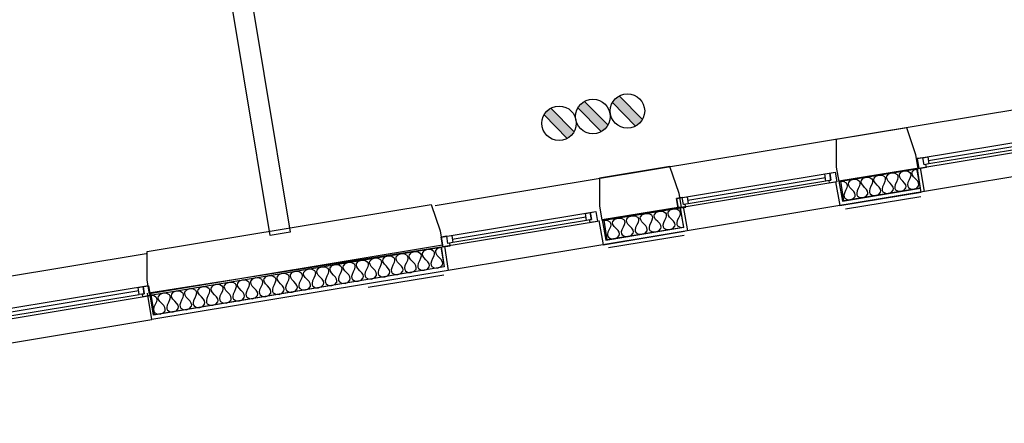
# Model space of a CAD drawing. Header units: millimetres. Extents: x -15 to 127, y -65 to 67.
# Tile 255 of 256: x 34 to 39, y -6 to -4. Entities that reach past the tile are written whole.
import ezdxf

# ---------------------------------------------------------------- set-up
doc = ezdxf.new("R2010")
doc.units = ezdxf.units.MM
doc.header["$MEASUREMENT"] = 0
doc.layers.add('Cfa', color=1, linetype='Continuous')
doc.layers.add('structure rdc', color=7, linetype='Continuous')

# ---------------------------------------------------------------- blocks, each defined once
blk = doc.blocks.new('BDR')
for p, q in [((-0.217, 0.129), (0.124, 0.469)), ((-0.123, 0.033), (0.222, 0.37))]:
    blk.add_line(p, q)
blk.add_circle((0.002, 0.25), 0.251)
blk.add_solid([(-0.219, 0.137), (0.124, 0.469), (-0.123, 0.033), (0.222, 0.37)])
blk = doc.blocks.new('PD_4903')
at = {"layer": 'structure rdc', "color": 0}
for points in [[(37.4659, -31.2592), (37.8459, -31.1962), (37.8621, -31.2942), (37.4821, -31.3572), (37.4659, -31.2592)], [(37.4659, -31.2592), (37.4824, -31.2596), (37.4953, -31.2669), (37.4989, -31.2734), (37.4998, -31.2819), (37.4974, -31.2925), (37.4913, -31.3053), (37.4851, -31.3182), (37.4828, -31.3288), (37.4837, -31.3373), (37.4873, -31.3437), (37.5001, -31.351), (37.5167, -31.3514), (37.5322, -31.3457), (37.542, -31.3347), (37.5433, -31.3274), (37.5414, -31.319), (37.5358, -31.3097), (37.5258, -31.2996), (37.5158, -31.2895), (37.5102, -31.2802), (37.5083, -31.2719), (37.5096, -31.2646), (37.5194, -31.2535), (37.535, -31.2478), (37.5515, -31.2482), (37.5644, -31.2555), (37.568, -31.262), (37.5689, -31.2705), (37.5665, -31.2811), (37.5604, -31.2939), (37.5542, -31.3067), (37.5518, -31.3173), (37.5528, -31.3258), (37.5564, -31.3323), (37.5692, -31.3396), (37.5857, -31.34), (37.6013, -31.3343), (37.6111, -31.3232), (37.6124, -31.3159), (37.6105, -31.3076), (37.6049, -31.2983), (37.5949, -31.2882), (37.5849, -31.278), (37.5793, -31.2687), (37.5774, -31.2604), (37.5787, -31.2531), (37.5885, -31.242), (37.6041, -31.2363), (37.6206, -31.2367), (37.6334, -31.244), (37.637, -31.2505), (37.638, -31.259), (37.6356, -31.2696), (37.6294, -31.2824), (37.6233, -31.2952), (37.6209, -31.3059), (37.6218, -31.3143), (37.6254, -31.3208), (37.6383, -31.3281), (37.6548, -31.3285), (37.6703, -31.3228), (37.6802, -31.3117), (37.6815, -31.3045), (37.6796, -31.2961), (37.674, -31.2868), (37.664, -31.2767), (37.654, -31.2666), (37.6484, -31.2573), (37.6465, -31.2489), (37.6478, -31.2417), (37.6576, -31.2306), (37.6731, -31.2249), (37.6897, -31.2253), (37.7025, -31.2326), (37.7061, -31.2391), (37.707, -31.2476), (37.7047, -31.2582), (37.6985, -31.271), (37.6923, -31.2838), (37.69, -31.2944), (37.6909, -31.3029), (37.6945, -31.3094), (37.7074, -31.3167), (37.7239, -31.3171), (37.7394, -31.3114), (37.7493, -31.3003), (37.7506, -31.293), (37.7487, -31.2847), (37.7431, -31.2754), (37.7331, -31.2652), (37.7231, -31.2551), (37.7174, -31.2458), (37.7156, -31.2375), (37.7169, -31.2302), (37.7267, -31.2191), (37.7422, -31.2134), (37.7588, -31.2138), (37.7716, -31.2211), (37.7752, -31.2276), (37.7761, -31.2361), (37.7738, -31.2467), (37.7676, -31.2595), (37.7614, -31.2723), (37.7591, -31.2829), (37.76, -31.2914), (37.7636, -31.2979), (37.7765, -31.3052), (37.793, -31.3056), (37.8085, -31.2999), (37.8183, -31.2888), (37.8196, -31.2815), (37.8178, -31.2732), (37.8121, -31.2639), (37.8022, -31.2538), (37.7922, -31.2437), (37.7865, -31.2344), (37.7847, -31.226), (37.786, -31.2187), (37.7958, -31.2077), (37.8113, -31.202), (37.8278, -31.2024), (37.8407, -31.2097), (37.8443, -31.2161), (37.8452, -31.2246), (37.8429, -31.2352), (37.8367, -31.2481), (37.8305, -31.2609), (37.8282, -31.2715), (37.8291, -31.28), (37.8327, -31.2865), (37.8456, -31.2938), (37.8621, -31.2942)]]:
    blk.add_lwpolyline(points, dxfattribs=at)
blk = doc.blocks.new('PD_4904')
at = {"layer": 'structure rdc', "color": 0}
for points in [[(38.6454, -31.0647), (39.0252, -31.0017), (39.0413, -31.0986), (38.6614, -31.1616), (38.6454, -31.0647)], [(38.6454, -31.0647), (38.6608, -31.0653), (38.6729, -31.0726), (38.6763, -31.079), (38.6772, -31.0874), (38.675, -31.0979), (38.6692, -31.1105), (38.6635, -31.1232), (38.6613, -31.1336), (38.6622, -31.142), (38.6655, -31.1485), (38.6776, -31.1558), (38.6931, -31.1564), (38.7076, -31.1508), (38.7166, -31.14), (38.7177, -31.1328), (38.7159, -31.1246), (38.7104, -31.1154), (38.7009, -31.1053), (38.6913, -31.0952), (38.6859, -31.086), (38.684, -31.0777), (38.6851, -31.0706), (38.6942, -31.0597), (38.7087, -31.0542), (38.7242, -31.0548), (38.7362, -31.0621), (38.7396, -31.0685), (38.7405, -31.0769), (38.7383, -31.0874), (38.7325, -31.1), (38.7268, -31.1127), (38.7246, -31.1231), (38.7255, -31.1315), (38.7288, -31.138), (38.7409, -31.1453), (38.7564, -31.1459), (38.7709, -31.1403), (38.7799, -31.1295), (38.781, -31.1223), (38.7792, -31.1141), (38.7737, -31.1049), (38.7642, -31.0948), (38.7546, -31.0847), (38.7492, -31.0755), (38.7473, -31.0672), (38.7484, -31.0601), (38.7575, -31.0492), (38.772, -31.0437), (38.7875, -31.0443), (38.7995, -31.0516), (38.8029, -31.058), (38.8038, -31.0664), (38.8016, -31.0769), (38.7958, -31.0895), (38.7901, -31.1022), (38.7879, -31.1126), (38.7888, -31.121), (38.7922, -31.1275), (38.8042, -31.1348), (38.8197, -31.1354), (38.8342, -31.1299), (38.8432, -31.119), (38.8444, -31.1118), (38.8425, -31.1036), (38.837, -31.0944), (38.8275, -31.0843), (38.8179, -31.0742), (38.8125, -31.065), (38.8106, -31.0568), (38.8118, -31.0496), (38.8208, -31.0387), (38.8353, -31.0332), (38.8508, -31.0338), (38.8628, -31.0411), (38.8662, -31.0475), (38.8671, -31.0559), (38.8649, -31.0664), (38.8591, -31.079), (38.8534, -31.0917), (38.8512, -31.1021), (38.8521, -31.1106), (38.8555, -31.117), (38.8675, -31.1243), (38.883, -31.1249), (38.8975, -31.1194), (38.9065, -31.1085), (38.9077, -31.1013), (38.9058, -31.0931), (38.9003, -31.0839), (38.8908, -31.0738), (38.8812, -31.0637), (38.8758, -31.0545), (38.8739, -31.0463), (38.8751, -31.0391), (38.8841, -31.0282), (38.8986, -31.0227), (38.9141, -31.0233), (38.9261, -31.0306), (38.9295, -31.037), (38.9304, -31.0454), (38.9282, -31.0559), (38.9224, -31.0685), (38.9167, -31.0812), (38.9145, -31.0916), (38.9154, -31.1001), (38.9188, -31.1065), (38.9308, -31.1138), (38.9463, -31.1144), (38.9608, -31.1089), (38.9698, -31.098), (38.971, -31.0908), (38.9691, -31.0826), (38.9636, -31.0734), (38.9541, -31.0633), (38.9445, -31.0532), (38.9391, -31.044), (38.9372, -31.0358), (38.9384, -31.0286), (38.9474, -31.0177), (38.9619, -31.0122), (38.9774, -31.0128), (38.9894, -31.0201), (38.9928, -31.0265), (38.9937, -31.035), (38.9915, -31.0454), (38.9857, -31.058), (38.98, -31.0707), (38.9778, -31.0811), (38.9787, -31.0896), (38.9821, -31.096), (38.9941, -31.1033), (39.0096, -31.1039), (39.0241, -31.0984), (39.0331, -31.0875), (39.0343, -31.0803), (39.0324, -31.0721), (39.0269, -31.0629), (39.0174, -31.0528), (39.0079, -31.0427), (39.0024, -31.0335), (39.0005, -31.0253), (39.0017, -31.0181), (39.0107, -31.0072), (39.0252, -31.0017)]]:
    blk.add_lwpolyline(points, dxfattribs=at)
blk = doc.blocks.new('PD_4945')
at = {"layer": 'structure rdc', "color": 0}
for p, q in [((35.1476, -31.6116), (34.4819, -31.7219)), ((34.4849, -31.7396), (35.1506, -31.6293))]:
    blk.add_line(p, q, dxfattribs=at)
for points in [[(34.4349, -31.7616), (35.205, -31.6339), (35.1969, -31.5852), (34.4268, -31.7129), (34.4349, -31.7616)], [(35.1447, -31.5939), (35.1693, -31.5898), (35.1751, -31.6252), (35.1506, -31.6293), (35.1447, -31.5939)], [(35.1969, -31.5852), (35.205, -31.6339), (35.1681, -31.64), (35.1659, -31.6267), (35.1751, -31.6252), (35.1693, -31.5898), (35.1969, -31.5852)], [(34.4268, -31.7129), (34.4349, -31.7616), (34.4717, -31.7555), (34.4695, -31.7422), (34.4603, -31.7437), (34.4544, -31.7083), (34.4268, -31.7129)], [(34.4544, -31.7083), (34.479, -31.7043), (34.4849, -31.7396), (34.4603, -31.7437), (34.4544, -31.7083)]]:
    blk.add_lwpolyline(points, dxfattribs=at)
blk.add_point((35.205, -31.6339), dxfattribs=at)
blk = doc.blocks.new('PD_4946')
at = {"layer": 'structure rdc', "color": 0}
for points in [[(35.2047, -31.6324), (36.6527, -31.3923), (36.6692, -31.492), (35.2212, -31.7321), (35.2047, -31.6324)], [(35.2047, -31.6324), (35.2208, -31.6329), (35.2333, -31.6405), (35.2368, -31.6471), (35.2377, -31.6557), (35.2354, -31.6665), (35.2294, -31.6795), (35.2234, -31.6925), (35.2212, -31.7033), (35.2221, -31.7119), (35.2256, -31.7185), (35.2381, -31.7261), (35.2542, -31.7266), (35.2692, -31.7209), (35.2786, -31.7098), (35.2798, -31.7024), (35.2778, -31.6939), (35.2722, -31.6844), (35.2623, -31.674), (35.2525, -31.6637), (35.2469, -31.6542), (35.2449, -31.6457), (35.2461, -31.6383), (35.2555, -31.6272), (35.2705, -31.6215), (35.2866, -31.622), (35.2991, -31.6295), (35.3026, -31.6362), (35.3035, -31.6448), (35.3012, -31.6556), (35.2953, -31.6686), (35.2893, -31.6816), (35.287, -31.6924), (35.2879, -31.701), (35.2914, -31.7076), (35.3039, -31.7152), (35.32, -31.7157), (35.335, -31.71), (35.3444, -31.6988), (35.3456, -31.6914), (35.3436, -31.683), (35.338, -31.6735), (35.3282, -31.6631), (35.3183, -31.6528), (35.3127, -31.6433), (35.3108, -31.6348), (35.3119, -31.6274), (35.3213, -31.6163), (35.3364, -31.6106), (35.3524, -31.6111), (35.3649, -31.6186), (35.3684, -31.6252), (35.3693, -31.6339), (35.3671, -31.6447), (35.3611, -31.6577), (35.3551, -31.6707), (35.3528, -31.6814), (35.3537, -31.6901), (35.3572, -31.6967), (35.3697, -31.7042), (35.3858, -31.7048), (35.4008, -31.6991), (35.4102, -31.6879), (35.4114, -31.6805), (35.4095, -31.6721), (35.4039, -31.6626), (35.394, -31.6522), (35.3841, -31.6418), (35.3785, -31.6324), (35.3766, -31.6239), (35.3778, -31.6165), (35.3872, -31.6053), (35.4022, -31.5996), (35.4182, -31.6002), (35.4307, -31.6077), (35.4342, -31.6143), (35.4351, -31.623), (35.4329, -31.6338), (35.4269, -31.6468), (35.4209, -31.6598), (35.4186, -31.6705), (35.4196, -31.6792), (35.4231, -31.6858), (35.4356, -31.6933), (35.4516, -31.6939), (35.4666, -31.6882), (35.476, -31.677), (35.4772, -31.6696), (35.4753, -31.6611), (35.4697, -31.6517), (35.4598, -31.6413), (35.4499, -31.6309), (35.4443, -31.6215), (35.4424, -31.613), (35.4436, -31.6056), (35.453, -31.5944), (35.468, -31.5887), (35.484, -31.5893), (35.4965, -31.5968), (35.5001, -31.6034), (35.501, -31.6121), (35.4987, -31.6228), (35.4927, -31.6358), (35.4867, -31.6488), (35.4845, -31.6596), (35.4854, -31.6683), (35.4889, -31.6749), (35.5014, -31.6824), (35.5174, -31.683), (35.5324, -31.6773), (35.5419, -31.6661), (35.543, -31.6587), (35.5411, -31.6502), (35.5355, -31.6408), (35.5256, -31.6304), (35.5158, -31.62), (35.5101, -31.6105), (35.5082, -31.6021), (35.5094, -31.5947), (35.5188, -31.5835), (35.5338, -31.5778), (35.5499, -31.5784), (35.5624, -31.5859), (35.5659, -31.5925), (35.5668, -31.6012), (35.5645, -31.6119), (35.5585, -31.6249), (35.5525, -31.6379), (35.5503, -31.6487), (35.5512, -31.6574), (35.5547, -31.664), (35.5672, -31.6715), (35.5832, -31.672), (35.5983, -31.6664), (35.6077, -31.6552), (35.6089, -31.6478), (35.6069, -31.6393), (35.6013, -31.6298), (35.5914, -31.6195), (35.5816, -31.6091), (35.576, -31.5996), (35.574, -31.5912), (35.5752, -31.5838), (35.5846, -31.5726), (35.5996, -31.5669), (35.6157, -31.5674), (35.6282, -31.575), (35.6317, -31.5816), (35.6326, -31.5902), (35.6303, -31.601), (35.6243, -31.614), (35.6184, -31.627), (35.6161, -31.6378), (35.617, -31.6464), (35.6205, -31.6531), (35.633, -31.6606), (35.6491, -31.6611), (35.6641, -31.6554), (35.6735, -31.6443), (35.6747, -31.6369), (35.6727, -31.6284), (35.6671, -31.6189), (35.6573, -31.6086), (35.6474, -31.5982), (35.6418, -31.5887), (35.6398, -31.5802), (35.641, -31.5728), (35.6504, -31.5617), (35.6654, -31.556), (35.6815, -31.5565), (35.694, -31.5641), (35.6975, -31.5707), (35.6984, -31.5793), (35.6962, -31.5901), (35.6902, -31.6031), (35.6842, -31.6161), (35.6819, -31.6269), (35.6828, -31.6355), (35.6863, -31.6421), (35.6988, -31.6497), (35.7149, -31.6502), (35.7299, -31.6445), (35.7393, -31.6334), (35.7405, -31.626), (35.7386, -31.6175), (35.7329, -31.608), (35.7231, -31.5976), (35.7132, -31.5873), (35.7076, -31.5778), (35.7057, -31.5693), (35.7068, -31.5619), (35.7163, -31.5508), (35.7313, -31.5451), (35.7473, -31.5456), (35.7598, -31.5531), (35.7633, -31.5598), (35.7642, -31.5684), (35.762, -31.5792), (35.756, -31.5922), (35.75, -31.6052), (35.7477, -31.616), (35.7486, -31.6246), (35.7521, -31.6312), (35.7647, -31.6388), (35.7807, -31.6393), (35.7957, -31.6336), (35.8051, -31.6224), (35.8063, -31.615), (35.8044, -31.6066), (35.7988, -31.5971), (35.7889, -31.5867), (35.779, -31.5764), (35.7734, -31.5669), (35.7715, -31.5584), (35.7727, -31.551), (35.7821, -31.5399), (35.7971, -31.5342), (35.8131, -31.5347), (35.8256, -31.5422), (35.8291, -31.5488), (35.8301, -31.5575), (35.8278, -31.5683), (35.8218, -31.5813), (35.8158, -31.5943), (35.8136, -31.605), (35.8145, -31.6137), (35.818, -31.6203), (35.8305, -31.6278), (35.8465, -31.6284), (35.8615, -31.6227), (35.8709, -31.6115), (35.8721, -31.6041), (35.8702, -31.5957), (35.8646, -31.5862), (35.8547, -31.5758), (35.8448, -31.5654), (35.8392, -31.556), (35.8373, -31.5475), (35.8385, -31.5401), (35.8479, -31.5289), (35.8629, -31.5232), (35.8789, -31.5238), (35.8915, -31.5313), (35.895, -31.5379), (35.8959, -31.5466), (35.8936, -31.5574), (35.8876, -31.5704), (35.8816, -31.5834), (35.8794, -31.5941), (35.8803, -31.6028), (35.8838, -31.6094), (35.8963, -31.6169), (35.9123, -31.6175), (35.9274, -31.6118), (35.9368, -31.6006), (35.9379, -31.5932), (35.936, -31.5847), (35.9304, -31.5753), (35.9205, -31.5649), (35.9107, -31.5545), (35.905, -31.5451), (35.9031, -31.5366), (35.9043, -31.5292), (35.9137, -31.518), (35.9287, -31.5123), (35.9448, -31.5129), (35.9573, -31.5204), (35.9608, -31.527), (35.9617, -31.5357), (35.9594, -31.5464), (35.9534, -31.5594), (35.9474, -31.5724), (35.9452, -31.5832), (35.9461, -31.5919), (35.9496, -31.5985), (35.9621, -31.606), (35.9782, -31.6066), (35.9932, -31.6009), (36.0026, -31.5897), (36.0038, -31.5823), (36.0018, -31.5738), (35.9962, -31.5644), (35.9863, -31.554), (35.9765, -31.5436), (35.9709, -31.5342), (35.9689, -31.5257), (35.9701, -31.5183), (35.9795, -31.5071), (35.9945, -31.5014), (36.0106, -31.502), (36.0231, -31.5095), (36.0266, -31.5161), (36.0275, -31.5248), (36.0252, -31.5355), (36.0193, -31.5485), (36.0133, -31.5615), (36.011, -31.5723), (36.0119, -31.581), (36.0154, -31.5876), (36.0279, -31.5951), (36.044, -31.5956), (36.059, -31.59), (36.0684, -31.5788), (36.0696, -31.5714), (36.0676, -31.5629), (36.062, -31.5534), (36.0522, -31.5431), (36.0423, -31.5327), (36.0367, -31.5232), (36.0348, -31.5148), (36.0359, -31.5074), (36.0453, -31.4962), (36.0604, -31.4905), (36.0764, -31.491), (36.0889, -31.4986), (36.0924, -31.5052), (36.0933, -31.5138), (36.0911, -31.5246), (36.0851, -31.5376), (36.0791, -31.5506), (36.0768, -31.5614), (36.0777, -31.57), (36.0812, -31.5767), (36.0938, -31.5842), (36.1098, -31.5847), (36.1248, -31.579), (36.1342, -31.5679), (36.1354, -31.5605), (36.1335, -31.552), (36.1279, -31.5425), (36.118, -31.5322), (36.1081, -31.5218), (36.1025, -31.5123), (36.1006, -31.5038), (36.1018, -31.4964), (36.1112, -31.4853), (36.1262, -31.4796), (36.1422, -31.4801), (36.1547, -31.4877), (36.1582, -31.4943), (36.1591, -31.5029), (36.1569, -31.5137), (36.1509, -31.5267), (36.1449, -31.5397), (36.1426, -31.5505), (36.1436, -31.5591), (36.1471, -31.5657), (36.1596, -31.5733), (36.1756, -31.5738), (36.1906, -31.5681), (36.2, -31.557), (36.2012, -31.5496), (36.1993, -31.5411), (36.1937, -31.5316), (36.1838, -31.5212), (36.1739, -31.5109), (36.1683, -31.5014), (36.1664, -31.4929), (36.1676, -31.4855), (36.177, -31.4744), (36.192, -31.4687), (36.208, -31.4692), (36.2205, -31.4767), (36.2241, -31.4834), (36.225, -31.492), (36.2227, -31.5028), (36.2167, -31.5158), (36.2107, -31.5288), (36.2085, -31.5396), (36.2094, -31.5482), (36.2129, -31.5548), (36.2254, -31.5624), (36.2414, -31.5629), (36.2564, -31.5572), (36.2659, -31.546), (36.267, -31.5386), (36.2651, -31.5302), (36.2595, -31.5207), (36.2496, -31.5103), (36.2398, -31.5), (36.2341, -31.4905), (36.2322, -31.482), (36.2334, -31.4746), (36.2428, -31.4635), (36.2578, -31.4578), (36.2739, -31.4583), (36.2864, -31.4658), (36.2899, -31.4725), (36.2908, -31.4811), (36.2885, -31.4919), (36.2825, -31.5049), (36.2765, -31.5179), (36.2743, -31.5286), (36.2752, -31.5373), (36.2787, -31.5439), (36.2912, -31.5514), (36.3072, -31.552), (36.3223, -31.5463), (36.3317, -31.5351), (36.3329, -31.5277), (36.3309, -31.5193), (36.3253, -31.5098), (36.3154, -31.4994), (36.3056, -31.4891), (36.3, -31.4796), (36.298, -31.4711), (36.2992, -31.4637), (36.3086, -31.4525), (36.3236, -31.4468), (36.3397, -31.4474), (36.3522, -31.4549), (36.3557, -31.4615), (36.3566, -31.4702), (36.3543, -31.481), (36.3483, -31.494), (36.3424, -31.507), (36.3401, -31.5177), (36.341, -31.5264), (36.3445, -31.533), (36.357, -31.5405), (36.3731, -31.5411), (36.3881, -31.5354), (36.3975, -31.5242), (36.3987, -31.5168), (36.3967, -31.5083), (36.3911, -31.4989), (36.3813, -31.4885), (36.3714, -31.4781), (36.3658, -31.4687), (36.3638, -31.4602), (36.365, -31.4528), (36.3744, -31.4416), (36.3894, -31.4359), (36.4055, -31.4365), (36.418, -31.444), (36.4215, -31.4506), (36.4224, -31.4593), (36.4202, -31.47), (36.4142, -31.483), (36.4082, -31.496), (36.4059, -31.5068), (36.4068, -31.5155), (36.4103, -31.5221), (36.4228, -31.5296), (36.4389, -31.5302), (36.4539, -31.5245), (36.4633, -31.5133), (36.4645, -31.5059), (36.4626, -31.4974), (36.4569, -31.488), (36.4471, -31.4776), (36.4372, -31.4672), (36.4316, -31.4578), (36.4297, -31.4493), (36.4308, -31.4419), (36.4403, -31.4307), (36.4553, -31.425), (36.4713, -31.4256), (36.4838, -31.4331), (36.4873, -31.4397), (36.4882, -31.4484), (36.486, -31.4591), (36.48, -31.4721), (36.474, -31.4851), (36.4717, -31.4959), (36.4726, -31.5046), (36.4761, -31.5112), (36.4887, -31.5187), (36.5047, -31.5192), (36.5197, -31.5136), (36.5291, -31.5024), (36.5303, -31.495), (36.5284, -31.4865), (36.5228, -31.477), (36.5129, -31.4667), (36.503, -31.4563), (36.4974, -31.4468), (36.4955, -31.4384), (36.4967, -31.431), (36.5061, -31.4198), (36.5211, -31.4141), (36.5371, -31.4146), (36.5496, -31.4222), (36.5531, -31.4288), (36.5541, -31.4374), (36.5518, -31.4482), (36.5458, -31.4612), (36.5398, -31.4742), (36.5376, -31.485), (36.5385, -31.4936), (36.542, -31.5003), (36.5545, -31.5078), (36.5705, -31.5083), (36.5855, -31.5026), (36.5949, -31.4915), (36.5961, -31.4841), (36.5942, -31.4756), (36.5886, -31.4661), (36.5787, -31.4558), (36.5688, -31.4454), (36.5632, -31.4359), (36.5613, -31.4274), (36.5625, -31.42), (36.5719, -31.4089), (36.5869, -31.4032), (36.6029, -31.4037), (36.6155, -31.4113), (36.619, -31.4179), (36.6199, -31.4265), (36.6176, -31.4373), (36.6116, -31.4503), (36.6056, -31.4633), (36.6034, -31.4741), (36.6043, -31.4827), (36.6078, -31.4893), (36.6203, -31.4969), (36.6363, -31.4974), (36.6514, -31.4917), (36.6608, -31.4806), (36.6619, -31.4732), (36.66, -31.4647), (36.6544, -31.4552), (36.6445, -31.4448), (36.6347, -31.4345), (36.629, -31.425), (36.6271, -31.4165), (36.6283, -31.4091), (36.6377, -31.398), (36.6527, -31.3923)]]:
    blk.add_lwpolyline(points, dxfattribs=at)
blk = doc.blocks.new('PD_4947')
at = {"layer": 'structure rdc', "color": 0}
for p, q in [((39.082, -30.9604), (39.7601, -30.848)), ((39.763, -30.8657), (39.0849, -30.9781))]:
    blk.add_line(p, q, dxfattribs=at)
for points in [[(39.8175, -30.8703), (39.0349, -31), (39.0268, -30.9514), (39.8094, -30.8216), (39.8175, -30.8703)], [(39.7876, -30.8616), (39.763, -30.8657), (39.7572, -30.8303), (39.7817, -30.8262), (39.7876, -30.8616)], [(39.8094, -30.8216), (39.8175, -30.8703), (39.7806, -30.8764), (39.7784, -30.8631), (39.7876, -30.8616), (39.7817, -30.8262), (39.8094, -30.8216)], [(39.0268, -30.9514), (39.0349, -31), (39.0718, -30.9939), (39.0696, -30.9806), (39.0604, -30.9822), (39.0545, -30.9468), (39.0268, -30.9514)], [(39.0849, -30.9781), (39.0604, -30.9822), (39.0545, -30.9468), (39.0791, -30.9427), (39.0849, -30.9781)]]:
    blk.add_lwpolyline(points, dxfattribs=at)
blk.add_point((39.0349, -31), dxfattribs=at)
blk = doc.blocks.new('PD_4948')
at = {"layer": 'structure rdc', "color": 0}
for p, q in [((37.8828, -31.1593), (38.5685, -31.0456)), ((38.5714, -31.0633), (37.8858, -31.1769))]:
    blk.add_line(p, q, dxfattribs=at)
for points in [[(38.6258, -31.0679), (37.8358, -31.1989), (37.8277, -31.1502), (38.6178, -31.0192), (38.6258, -31.0679)], [(38.596, -31.0592), (38.5714, -31.0633), (38.5655, -31.0279), (38.5901, -31.0238), (38.596, -31.0592)], [(38.6178, -31.0192), (38.6258, -31.0679), (38.589, -31.074), (38.5868, -31.0607), (38.596, -31.0592), (38.5901, -31.0238), (38.6178, -31.0192)], [(37.8277, -31.1502), (37.8358, -31.1989), (37.8726, -31.1928), (37.8704, -31.1795), (37.8612, -31.181), (37.8553, -31.1456), (37.8277, -31.1502)], [(37.8858, -31.1769), (37.8612, -31.181), (37.8553, -31.1456), (37.8799, -31.1416), (37.8858, -31.1769)]]:
    blk.add_lwpolyline(points, dxfattribs=at)
blk.add_point((37.8358, -31.1989), dxfattribs=at)
blk = doc.blocks.new('PD_4949')
at = {"layer": 'structure rdc', "color": 0}
for p, q in [((36.7099, -31.3525), (37.3756, -31.2421)), ((37.3786, -31.2598), (36.7129, -31.3702))]:
    blk.add_line(p, q, dxfattribs=at)
for points in [[(37.433, -31.2644), (36.6629, -31.3921), (36.6548, -31.3435), (37.4249, -31.2158), (37.433, -31.2644)], [(37.4031, -31.2557), (37.3786, -31.2598), (37.3727, -31.2244), (37.3973, -31.2203), (37.4031, -31.2557)], [(37.4249, -31.2158), (37.433, -31.2644), (37.3961, -31.2705), (37.3939, -31.2573), (37.4031, -31.2557), (37.3973, -31.2203), (37.4249, -31.2158)], [(36.6548, -31.3435), (36.6629, -31.3921), (36.6997, -31.386), (36.6975, -31.3727), (36.6883, -31.3743), (36.6824, -31.3389), (36.6548, -31.3435)], [(36.7129, -31.3702), (36.6883, -31.3743), (36.6824, -31.3389), (36.707, -31.3348), (36.7129, -31.3702)]]:
    blk.add_lwpolyline(points, dxfattribs=at)
blk.add_point((36.6629, -31.3921), dxfattribs=at)

msp = doc.modelspace()

# ---------------------------------------------------------------- linework, layer by layer
at = {"layer": 'structure rdc', "color": 0}
for p, q in [((39.1051, -4.3571), (35.9452, -4.8811)), ((39.145, -4.6837), (36.0098, -5.2036)), ((38.3454, -4.6948), (37.9567, -4.7592)), ((38.3662, -4.8129), (38.3454, -4.6948)), ((38.3832, -4.8101), (38.3623, -4.6917)), ((37.9398, -4.7623), (37.9606, -4.8801)), ((37.9567, -4.7592), (37.9741, -4.8576)), ((37.9741, -4.8576), (38.3628, -4.7932)), ((37.9606, -4.8801), (38.3662, -4.8129)), ((37.9887, -4.8972), (38.3655, -4.8347)), ((37.1656, -4.8876), (36.777, -4.952)), ((37.1835, -4.9887), (37.1656, -4.8876)), ((37.2039, -5.0056), (37.1825, -4.8845)), ((36.777, -4.952), (36.7948, -5.0532)), ((36.76, -4.9551), (36.7813, -5.0757)), ((36.7948, -5.0532), (37.1835, -4.9887)), ((36.7813, -5.0757), (37.1869, -5.0084)), ((36.8089, -5.09), (37.1858, -5.0275)), ((34.5291, -5.3143), (35.9741, -5.0859)), ((35.9741, -5.0859), (35.9897, -5.1867)), ((35.9911, -5.0834), (36.0098, -5.2036)), ((31.3239, -5.6474), (34.505, -5.1199)), ((35.9897, -5.1867), (34.5464, -5.426)), ((36.0098, -5.2036), (34.5326, -5.4486)), ((35.9884, -5.2268), (35.6115, -5.2893)), ((34.5326, -5.4486), (34.5121, -5.3169)), ((34.5464, -5.426), (34.5291, -5.3143)), ((31.4104, -5.9663), (34.5326, -5.4486))]:
    msp.add_line(p, q, dxfattribs=at)
for points in [[(34.5658, -1.0549), (35.222, -5.0125), (35.1234, -5.0288), (34.4671, -1.0712), (34.5658, -1.0549)], [(37.9558, -4.7611), (38.3516, -4.6955), (38.3405, -4.6274), (38.2944, -4.4921), (37.9437, -4.5502), (37.9437, -4.6891), (37.9558, -4.7611)], [(36.776, -4.9539), (37.1718, -4.8882), (37.1607, -4.8202), (37.1146, -4.6849), (36.7639, -4.743), (36.7639, -4.8819), (36.776, -4.9539)], [(35.9821, -5.0785), (34.5218, -5.3206), (34.5104, -5.2526), (34.5104, -5.1097), (35.9255, -4.875), (35.9704, -5.0065), (35.9821, -5.0785)]]:
    msp.add_lwpolyline(points, dxfattribs=at)

# ---------------------------------------------------------------- block references
at = {"layer": 'Cfa', "xscale": 0.3430000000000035, "yscale": 0.3430000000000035, "zscale": 0.343, "rotation": 270}
for p in [(36.6451, -4.4354), (36.817, -4.408), (36.4764, -4.4694)]:
    msp.add_blockref('BDR', p, dxfattribs=at)
at = {"layer": 'structure rdc'}
for name in ['PD_4947', 'PD_4904', 'PD_4948', 'PD_4903', 'PD_4949', 'PD_4946', 'PD_4945']:
    msp.add_blockref(name, (-0.6795, 26.3053), dxfattribs=at)

doc.saveas('drawing.dxf')
